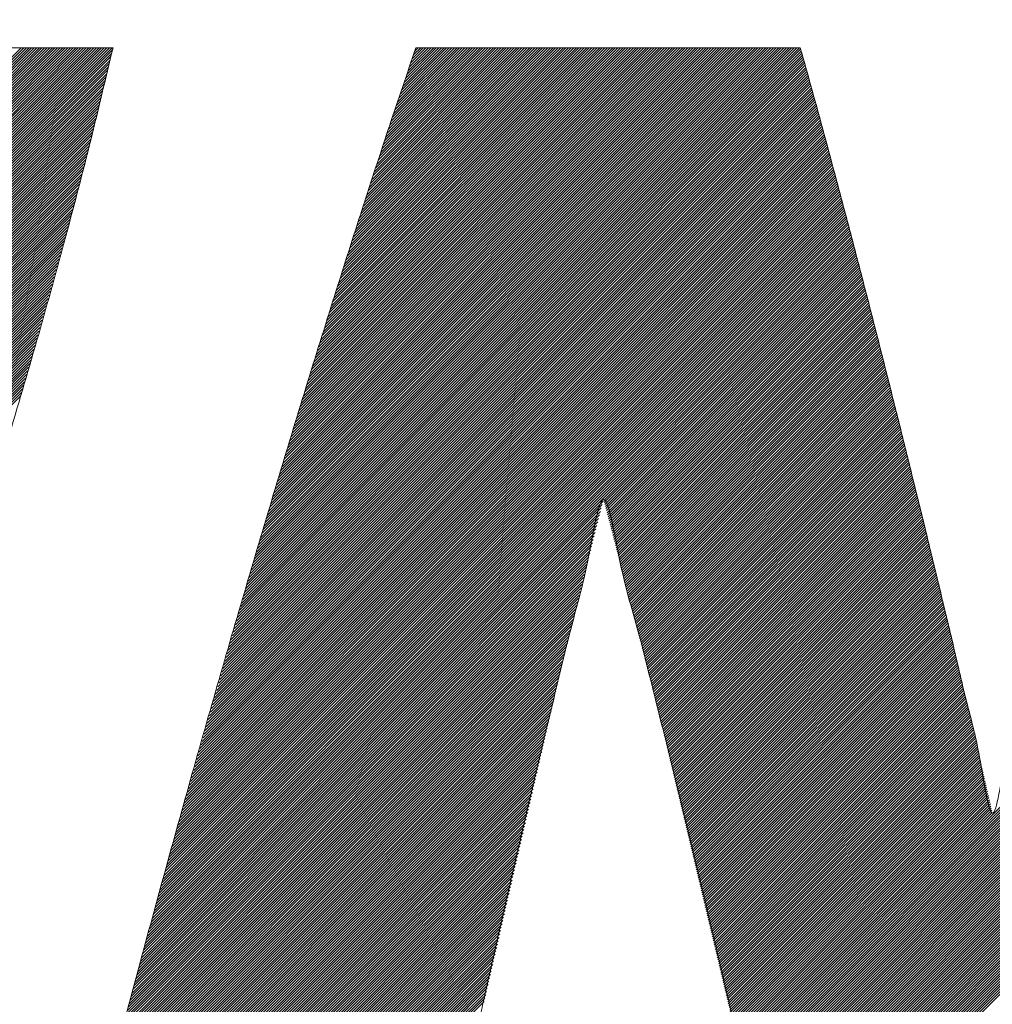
# Model space of a CAD drawing. Header units: millimetres. Extents: x 0 to 1071, y 0 to 742.
# Tile 42 of 130: x 138.32 to 141.66, y 486.62 to 490. Entities that reach past the tile are written whole.
import ezdxf

# ---------------------------------------------------------------- set-up
doc = ezdxf.new("R2010")
doc.units = ezdxf.units.MM
doc.header["$LTSCALE"] = 0.454724
doc.layers.add('NoLayerName_001', color=7, linetype='Continuous')
doc.layers.add('NoLayerName_002', color=7, linetype='Continuous')

# ---------------------------------------------------------------- blocks, each defined once
blk = doc.blocks.new('JZB_0010')
at = {"layer": 'NoLayerName_002', "color": 7, "linetype": 'Continuous', "lineweight": 25}
for p, q in [((4.3245, 4.8402), (2.5644, 3.0801)), ((4.3335, 4.8402), (2.5733, 3.0801)), ((4.3424, 4.8402), (2.5822, 3.0801)), ((4.3513, 4.8402), (2.5911, 3.0801)), ((4.3602, 4.8402), (2.6, 3.0801)), ((4.3691, 4.8402), (2.6089, 3.0801)), ((4.378, 4.8402), (2.6179, 3.0801)), ((4.3869, 4.8402), (2.6268, 3.0801)), ((4.3958, 4.8402), (2.6357, 3.0801)), ((4.4047, 4.8402), (2.6446, 3.0801)), ((4.4136, 4.8402), (2.6535, 3.0801)), ((4.4225, 4.8402), (2.6624, 3.0801)), ((4.4314, 4.8402), (2.6713, 3.0801)), ((4.4404, 4.8402), (2.6802, 3.0801)), ((4.4493, 4.8402), (2.6891, 3.0801)), ((4.4582, 4.8402), (2.698, 3.0801)), ((4.4671, 4.8402), (2.7069, 3.0801)), ((4.476, 4.8402), (2.7158, 3.0801)), ((4.4849, 4.8402), (2.7248, 3.0801)), ((4.4938, 4.8402), (2.7337, 3.0801)), ((4.5027, 4.8402), (2.7426, 3.0801)), ((4.5116, 4.8402), (2.7515, 3.0801)), ((4.5205, 4.8402), (2.7604, 3.0801)), ((4.5294, 4.8402), (2.7693, 3.0801)), ((4.5383, 4.8402), (2.7782, 3.0801)), ((4.5473, 4.8402), (2.7871, 3.0801)), ((4.5562, 4.8402), (2.796, 3.0801)), ((4.5651, 4.8402), (2.8049, 3.0801)), ((4.574, 4.8402), (2.8138, 3.0801)), ((4.5829, 4.8402), (2.8227, 3.0801)), ((4.5918, 4.8402), (2.8317, 3.0801)), ((4.6007, 4.8402), (2.8406, 3.0801)), ((4.6096, 4.8402), (2.8495, 3.0801)), ((4.6185, 4.8402), (2.8584, 3.0801)), ((4.6274, 4.8402), (2.8673, 3.0801)), ((4.6363, 4.8402), (2.8762, 3.0801)), ((7.0012, 4.8354), (5.0747, 2.9089)), ((6.9971, 4.8402), (5.0783, 2.9214)), ((6.9882, 4.8402), (5.0819, 2.9339)), ((6.9793, 4.8402), (5.0855, 2.9464)), ((6.9703, 4.8402), (5.0891, 2.9589)), ((6.9614, 4.8402), (5.0926, 2.9714)), ((6.9525, 4.8402), (5.0962, 2.9839)), ((6.9436, 4.8402), (5.0998, 2.9964)), ((6.9347, 4.8402), (5.1034, 3.0089)), ((6.9258, 4.8402), (5.107, 3.0214)), ((6.9169, 4.8402), (5.1106, 3.0339)), ((6.908, 4.8402), (5.1142, 3.0464)), ((6.8991, 4.8402), (5.1178, 3.0589)), ((6.8902, 4.8402), (5.1213, 3.0714)), ((6.8813, 4.8402), (5.1249, 3.0839)), ((6.8724, 4.8402), (5.1285, 3.0964)), ((6.8634, 4.8402), (5.1321, 3.1089)), ((6.8545, 4.8402), (5.1357, 3.1214)), ((6.8456, 4.8402), (5.1393, 3.1339)), ((6.8367, 4.8402), (5.143, 3.1465)), ((6.8278, 4.8402), (5.1469, 3.1593)), ((6.8189, 4.8402), (5.1507, 3.1721)), ((6.81, 4.8402), (5.1546, 3.1848)), ((6.8011, 4.8402), (5.1585, 3.1976)), ((6.7922, 4.8402), (5.1623, 3.2103)), ((6.7833, 4.8402), (5.1662, 3.2231)), ((6.7744, 4.8402), (5.17, 3.2359)), ((6.7655, 4.8402), (5.1739, 3.2486)), ((6.7565, 4.8402), (5.1777, 3.2614)), ((6.7476, 4.8402), (5.1816, 3.2742)), ((6.7387, 4.8402), (5.1854, 3.2869)), ((6.7298, 4.8402), (5.1893, 3.2997)), ((6.7209, 4.8402), (5.1931, 3.3124)), ((6.712, 4.8402), (5.197, 3.3252)), ((6.7031, 4.8402), (5.2009, 3.338)), ((6.6942, 4.8402), (5.2047, 3.3507)), ((6.6853, 4.8402), (5.2086, 3.3635)), ((6.6764, 4.8402), (5.2124, 3.3763)), ((6.6675, 4.8402), (5.2163, 3.389)), ((6.6586, 4.8402), (5.2201, 3.4018)), ((6.6496, 4.8402), (5.224, 3.4145)), ((6.6407, 4.8402), (5.2278, 3.4273)), ((6.6318, 4.8402), (5.2317, 3.4401)), ((6.6229, 4.8402), (5.2355, 3.4528)), ((6.614, 4.8402), (5.2394, 3.4656)), ((6.6051, 4.8402), (5.2432, 3.4784)), ((6.5962, 4.8402), (5.2471, 3.4911)), ((6.5873, 4.8402), (5.251, 3.5039)), ((6.5784, 4.8402), (5.2548, 3.5166)), ((6.5695, 4.8402), (5.2587, 3.5294)), ((6.5606, 4.8402), (5.2625, 3.5422)), ((6.5517, 4.8402), (5.2664, 3.5549)), ((6.5427, 4.8402), (5.2702, 3.5677)), ((6.5338, 4.8402), (5.2741, 3.5805)), ((6.5249, 4.8402), (5.2779, 3.5932)), ((6.516, 4.8402), (5.2818, 3.606)), ((6.5071, 4.8402), (5.2856, 3.6187)), ((6.4982, 4.8402), (5.2895, 3.6315)), ((6.4893, 4.8402), (5.2934, 3.6443)), ((6.4804, 4.8402), (5.2975, 3.6573)), ((6.4715, 4.8402), (5.3015, 3.6703)), ((6.4626, 4.8402), (5.3056, 3.6832)), ((6.4537, 4.8402), (5.3096, 3.6962)), ((6.4448, 4.8402), (5.3137, 3.7092)), ((6.4358, 4.8402), (5.3177, 3.7221)), ((6.4269, 4.8402), (5.3218, 3.7351)), ((6.418, 4.8402), (5.3259, 3.748)), ((6.4091, 4.8402), (5.3299, 3.761)), ((6.4002, 4.8402), (5.334, 3.774)), ((6.3913, 4.8402), (5.338, 3.7869)), ((6.3824, 4.8402), (5.3421, 3.7999)), ((6.3735, 4.8402), (5.3461, 3.8129)), ((6.3646, 4.8402), (5.3502, 3.8258)), ((6.3557, 4.8402), (5.3542, 3.8388)), ((6.3468, 4.8402), (5.3583, 3.8517)), ((6.3379, 4.8402), (5.3623, 3.8647)), ((6.3289, 4.8402), (5.3664, 3.8777)), ((6.32, 4.8402), (5.3705, 3.8906)), ((6.3111, 4.8402), (5.3745, 3.9036)), ((6.3022, 4.8402), (5.3786, 3.9166)), ((6.2933, 4.8402), (5.3826, 3.9295)), ((6.2844, 4.8402), (5.3867, 3.9425)), ((6.2755, 4.8402), (5.3907, 3.9554)), ((6.2666, 4.8402), (5.3948, 3.9684)), ((6.2577, 4.8402), (5.3988, 3.9814)), ((6.2488, 4.8402), (5.4029, 3.9943)), ((6.2399, 4.8402), (5.4069, 4.0073)), ((6.2309, 4.8402), (5.411, 4.0203)), ((6.222, 4.8402), (5.415, 4.0332)), ((6.2131, 4.8402), (5.4191, 4.0462)), ((6.2042, 4.8402), (5.4232, 4.0591)), ((6.1953, 4.8402), (5.4272, 4.0721)), ((6.1864, 4.8402), (5.4313, 4.0851)), ((6.1775, 4.8402), (5.4353, 4.098)), ((6.1686, 4.8402), (5.4394, 4.111)), ((6.1597, 4.8402), (5.4436, 4.1241)), ((6.1508, 4.8402), (5.4479, 4.1373)), ((6.1419, 4.8402), (5.4521, 4.1505)), ((6.133, 4.8402), (5.4564, 4.1637)), ((6.124, 4.8402), (5.4607, 4.1769)), ((6.1151, 4.8402), (5.465, 4.1901)), ((6.1062, 4.8402), (5.4693, 4.2033)), ((6.0973, 4.8402), (5.4736, 4.2165)), ((6.0884, 4.8402), (5.4779, 4.2297)), ((6.0795, 4.8402), (5.4822, 4.2429)), ((6.0706, 4.8402), (5.4865, 4.2561)), ((6.0617, 4.8402), (5.4908, 4.2693)), ((6.0528, 4.8402), (5.4951, 4.2825)), ((6.0439, 4.8402), (5.4994, 4.2957)), ((6.035, 4.8402), (5.5036, 4.3089)), ((6.0261, 4.8402), (5.5079, 4.3221)), ((6.0171, 4.8402), (5.5122, 4.3353)), ((6.0082, 4.8402), (5.5165, 4.3485)), ((5.9993, 4.8402), (5.5208, 4.3617)), ((5.9904, 4.8402), (5.5251, 4.3749)), ((5.9815, 4.8402), (5.5294, 4.3881)), ((5.9726, 4.8402), (5.5337, 4.4013)), ((5.9637, 4.8402), (5.538, 4.4145)), ((5.9548, 4.8402), (5.5423, 4.4277)), ((5.9459, 4.8402), (5.5466, 4.4409)), ((5.937, 4.8402), (5.5509, 4.4541)), ((5.9281, 4.8402), (5.5552, 4.4673)), ((5.9192, 4.8402), (5.5594, 4.4805)), ((5.9102, 4.8402), (5.5637, 4.4937)), ((5.9013, 4.8402), (5.568, 4.5069)), ((5.8924, 4.8402), (5.5723, 4.5201)), ((5.8835, 4.8402), (5.5766, 4.5333)), ((5.8746, 4.8402), (5.5809, 4.5465)), ((5.8657, 4.8402), (5.5852, 4.5597)), ((5.8568, 4.8402), (5.5897, 4.5731)), ((5.8479, 4.8402), (5.5942, 4.5866)), ((5.839, 4.8402), (5.5987, 4.6)), ((5.8301, 4.8402), (5.6033, 4.6134)), ((5.8212, 4.8402), (5.6078, 4.6268)), ((5.8123, 4.8402), (5.6123, 4.6402)), ((5.8033, 4.8402), (5.6168, 4.6537)), ((5.7944, 4.8402), (5.6213, 4.6671)), ((5.7855, 4.8402), (5.6258, 4.6805)), ((5.7766, 4.8402), (5.6303, 4.6939)), ((5.7677, 4.8402), (5.6348, 4.7073)), ((5.7588, 4.8402), (5.6393, 4.7207)), ((5.7499, 4.8402), (5.6438, 4.7342)), ((5.741, 4.8402), (5.6484, 4.7476)), ((5.7321, 4.8402), (5.6529, 4.761)), ((5.7232, 4.8402), (5.6575, 4.7745)), ((5.7143, 4.8402), (5.6621, 4.788)), ((5.7054, 4.8402), (5.6667, 4.8016)), ((5.6964, 4.8402), (5.6713, 4.8151)), ((5.6875, 4.8402), (5.676, 4.8286)), ((4.6381, 4.833), (2.8851, 3.0801)), ((4.6352, 4.8213), (2.894, 3.0801)), ((4.6324, 4.8096), (2.9029, 3.0801)), ((7.0109, 4.8006), (5.0568, 2.8465)), ((7.009, 4.8076), (5.0604, 2.859)), ((7.007, 4.8145), (5.0639, 2.8714)), ((7.0051, 4.8215), (5.0675, 2.8839)), ((7.0031, 4.8284), (5.0711, 2.8964)), ((4.624, 4.7744), (2.8946, 3.045)), ((4.6268, 4.7861), (2.8983, 3.0576)), ((4.6296, 4.7979), (2.902, 3.0702)), ((7.0206, 4.7658), (5.0388, 2.784)), ((7.0187, 4.7727), (5.0424, 2.7965)), ((7.0167, 4.7797), (5.046, 2.809)), ((7.0148, 4.7867), (5.0496, 2.8215)), ((7.0129, 4.7936), (5.0532, 2.834)), ((4.6155, 4.7392), (2.8834, 3.0071)), ((4.6183, 4.7509), (2.8871, 3.0197)), ((4.6212, 4.7627), (2.8908, 3.0323)), ((7.0284, 4.7379), (5.0245, 2.734)), ((7.0265, 4.7449), (5.0281, 2.7465)), ((7.0245, 4.7519), (5.0317, 2.759)), ((7.0226, 4.7588), (5.0352, 2.7715)), ((4.6071, 4.704), (2.8722, 2.9692)), ((4.6099, 4.7158), (2.8759, 2.9818)), ((4.6127, 4.7275), (2.8797, 2.9945)), ((7.0379, 4.7029), (5.0065, 2.6715)), ((7.036, 4.7099), (5.0101, 2.684)), ((7.0341, 4.7169), (5.0137, 2.6965)), ((7.0322, 4.7239), (5.0173, 2.709)), ((7.0303, 4.7309), (5.0209, 2.7215)), ((4.5986, 4.6689), (2.8611, 2.9313)), ((4.6014, 4.6806), (2.8648, 2.9439)), ((4.6042, 4.6923), (2.8685, 2.9566)), ((7.0474, 4.6678), (4.9886, 2.609)), ((7.0455, 4.6748), (4.9922, 2.6215)), ((7.0436, 4.6818), (4.9958, 2.634)), ((7.0417, 4.6889), (4.9994, 2.6465)), ((7.0398, 4.6959), (5.003, 2.659)), ((4.5902, 4.6337), (2.8499, 2.8934)), ((4.593, 4.6454), (2.8536, 2.906)), ((4.5958, 4.6571), (2.8573, 2.9187)), ((7.0569, 4.6327), (4.9707, 2.5466)), ((7.055, 4.6398), (4.9743, 2.5591)), ((7.0531, 4.6468), (4.9778, 2.5715)), ((7.0512, 4.6538), (4.9814, 2.584)), ((7.0493, 4.6608), (4.985, 2.5965)), ((4.5817, 4.5985), (2.8387, 2.8555)), ((4.5845, 4.6102), (2.8424, 2.8681)), ((4.5873, 4.6219), (2.8462, 2.8808)), ((7.0663, 4.5977), (4.9527, 2.4841)), ((7.0644, 4.6047), (4.9563, 2.4966)), ((7.0626, 4.6117), (4.9599, 2.5091)), ((7.0607, 4.6187), (4.9635, 2.5216)), ((7.0588, 4.6257), (4.9671, 2.5341)), ((4.5732, 4.5633), (2.8275, 2.8176)), ((4.5761, 4.575), (2.8313, 2.8302)), ((4.5789, 4.5868), (2.835, 2.8429)), ((7.0739, 4.5696), (4.9384, 2.4341)), ((7.072, 4.5766), (4.942, 2.4466)), ((7.0701, 4.5837), (4.9456, 2.4591)), ((7.0682, 4.5907), (4.9491, 2.4716)), ((4.5675, 4.5398), (2.8201, 2.7924)), ((4.5704, 4.5516), (2.8238, 2.805)), ((7.0834, 4.5346), (4.9204, 2.3716)), ((7.0815, 4.5416), (4.924, 2.3841)), ((7.0796, 4.5486), (4.9276, 2.3966)), ((7.0777, 4.5556), (4.9312, 2.4091)), ((7.0758, 4.5626), (4.9348, 2.4216)), ((4.5582, 4.5038), (2.8089, 2.7545)), ((4.5613, 4.5158), (2.8127, 2.7671)), ((4.5644, 4.5278), (2.8164, 2.7797)), ((7.0929, 4.4995), (4.9025, 2.3091)), ((7.091, 4.5065), (4.9061, 2.3216)), ((7.0891, 4.5135), (4.9097, 2.3341)), ((7.0872, 4.5205), (4.9133, 2.3466)), ((7.0853, 4.5276), (4.9169, 2.3591)), ((4.5489, 4.4677), (2.7975, 2.7163)), ((4.552, 4.4797), (2.8015, 2.7292)), ((4.5551, 4.4918), (2.8052, 2.7418)), ((7.1024, 4.4644), (4.8846, 2.2467)), ((7.1005, 4.4715), (4.8882, 2.2592)), ((7.0986, 4.4785), (4.8917, 2.2716)), ((7.0967, 4.4855), (4.8953, 2.2841)), ((7.0948, 4.4925), (4.8989, 2.2966)), ((4.5396, 4.4317), (2.7858, 2.6778)), ((4.5427, 4.4437), (2.7897, 2.6907)), ((4.5458, 4.4557), (2.7936, 2.7035)), ((7.1118, 4.4294), (4.8666, 2.1842)), ((7.1099, 4.4364), (4.8702, 2.1967)), ((7.108, 4.4434), (4.8738, 2.2092)), ((7.1061, 4.4504), (4.8774, 2.2217)), ((7.1043, 4.4574), (4.881, 2.2342)), ((4.5303, 4.3957), (2.774, 2.6393)), ((4.5334, 4.4077), (2.7779, 2.6522)), ((4.5365, 4.4197), (2.7818, 2.665)), ((7.1213, 4.3943), (4.8487, 2.1217)), ((7.1194, 4.4013), (4.8523, 2.1342)), ((7.1175, 4.4083), (4.8559, 2.1467)), ((7.1156, 4.4153), (4.8595, 2.1592)), ((7.1137, 4.4224), (4.863, 2.1717)), ((4.5241, 4.3717), (2.7661, 2.6137)), ((4.5272, 4.3837), (2.77, 2.6265)), ((7.1289, 4.3663), (4.8349, 2.0722)), ((7.127, 4.3733), (4.8382, 2.0845)), ((7.1251, 4.3803), (4.8415, 2.0967)), ((7.1232, 4.3873), (4.8451, 2.1092)), ((4.5148, 4.3356), (2.7543, 2.5752)), ((4.5179, 4.3476), (2.7583, 2.588)), ((4.521, 4.3596), (2.7622, 2.6008)), ((7.1384, 4.3312), (4.8182, 2.011)), ((7.1365, 4.3382), (4.8215, 2.0233)), ((7.1346, 4.3452), (4.8249, 2.0355)), ((7.1327, 4.3522), (4.8282, 2.0477)), ((7.1308, 4.3592), (4.8315, 2.06)), ((9.8031, 4.3501), (6.8026, 1.3497)), ((9.8052, 4.3433), (6.8044, 1.3425)), ((9.8074, 4.3366), (6.8061, 1.3353)), ((9.8096, 4.3299), (6.8078, 1.3281)), ((4.5055, 4.2996), (2.7426, 2.5367)), ((4.5086, 4.3116), (2.7465, 2.5495)), ((4.5117, 4.3236), (2.7504, 2.5623)), ((7.1478, 4.2961), (4.8015, 1.9498)), ((7.146, 4.3031), (4.8049, 1.9621)), ((7.1441, 4.3102), (4.8082, 1.9743)), ((7.1422, 4.3172), (4.8115, 1.9865)), ((7.1403, 4.3242), (4.8149, 1.9988)), ((9.8117, 4.3231), (6.8095, 1.3209)), ((9.8139, 4.3164), (6.8112, 1.3137)), ((9.8161, 4.3097), (6.813, 1.3065)), ((9.8183, 4.3029), (6.8147, 1.2993)), ((9.8204, 4.2962), (6.8164, 1.2921)), ((4.4962, 4.2636), (2.7308, 2.4981)), ((4.4993, 4.2756), (2.7347, 2.511)), ((4.5024, 4.2876), (2.7386, 2.5238)), ((7.1573, 4.261), (4.7849, 1.8886)), ((7.1554, 4.2681), (4.7882, 1.9009)), ((7.1535, 4.2751), (4.7916, 1.9131)), ((7.1516, 4.2821), (4.7949, 1.9253)), ((7.1497, 4.2891), (4.7982, 1.9376)), ((9.8226, 4.2894), (6.8181, 1.2849)), ((9.8248, 4.2827), (6.8198, 1.2778)), ((9.8269, 4.276), (6.8215, 1.2706)), ((9.8291, 4.2692), (6.8233, 1.2634)), ((9.8313, 4.2625), (6.825, 1.2562)), ((4.4866, 4.2273), (2.719, 2.4596)), ((4.49, 4.2396), (2.7229, 2.4725)), ((4.4931, 4.2516), (2.7269, 2.4853)), ((7.1665, 4.2257), (4.7682, 1.8274)), ((7.1646, 4.2327), (4.7716, 1.8397)), ((7.1628, 4.2398), (4.7749, 1.8519)), ((7.161, 4.2469), (4.7782, 1.8642)), ((7.1591, 4.254), (4.7816, 1.8764)), ((9.8335, 4.2558), (6.8267, 1.249)), ((9.8356, 4.249), (6.8284, 1.2418)), ((9.8378, 4.2423), (6.8301, 1.2346)), ((9.84, 4.2355), (6.8319, 1.2274)), ((9.8421, 4.2288), (6.8336, 1.2202)), ((4.4796, 4.2025), (2.7112, 2.434)), ((4.4831, 4.2149), (2.7151, 2.4468)), ((7.1738, 4.1973), (4.7549, 1.7785)), ((7.1719, 4.2044), (4.7582, 1.7907)), ((7.1701, 4.2115), (4.7616, 1.803)), ((7.1683, 4.2186), (4.7649, 1.8152)), ((9.8443, 4.2221), (6.8353, 1.213)), ((9.8465, 4.2153), (6.8369, 1.2058)), ((9.8486, 4.2086), (6.8385, 1.1985)), ((9.8508, 4.2018), (6.8401, 1.1911)), ((9.853, 4.1951), (6.8417, 1.1838)), ((4.4691, 4.1652), (2.6994, 2.3955)), ((4.4726, 4.1776), (2.7033, 2.4083)), ((4.4761, 4.1901), (2.7072, 2.4211)), ((7.1829, 4.1619), (4.7383, 1.7173)), ((7.1811, 4.169), (4.7416, 1.7295)), ((7.1793, 4.1761), (4.7449, 1.7418)), ((7.1774, 4.1832), (4.7483, 1.754)), ((7.1756, 4.1903), (4.7516, 1.7662)), ((9.8552, 4.1884), (6.8433, 1.1765)), ((9.8573, 4.1816), (6.8449, 1.1692)), ((9.8595, 4.1749), (6.8464, 1.1618)), ((9.8617, 4.1682), (6.848, 1.1545)), ((9.8638, 4.1614), (6.8496, 1.1472)), ((4.4586, 4.128), (2.6872, 2.3565)), ((4.4621, 4.1404), (2.6913, 2.3696)), ((4.4656, 4.1528), (2.6955, 2.3826)), ((7.1847, 4.1549), (4.7349, 1.705)), ((7.1866, 4.1478), (6.3248, 3.286)), ((7.1884, 4.1407), (6.3269, 3.2792)), ((7.1902, 4.1336), (6.3288, 3.2722)), ((7.1921, 4.1265), (6.3306, 3.2651)), ((4.4481, 4.0908), (2.6747, 2.3174)), ((4.4516, 4.1032), (2.6789, 2.3304)), ((4.4551, 4.1156), (2.683, 2.3435)), ((7.1939, 4.1195), (6.3325, 3.2581)), ((7.1957, 4.1124), (6.3344, 3.2511)), ((7.1976, 4.1053), (6.3363, 3.244)), ((7.1994, 4.0982), (6.3381, 3.237)), ((7.2012, 4.0911), (6.34, 3.2299)), ((4.4411, 4.066), (2.6664, 2.2913)), ((4.4446, 4.0784), (2.6706, 2.3043)), ((7.203, 4.0841), (6.3418, 3.2228)), ((7.2049, 4.077), (6.3436, 3.2157)), ((7.2067, 4.0699), (6.3455, 3.2087)), ((7.2085, 4.0628), (6.3473, 3.2016)), ((4.4306, 4.0287), (2.654, 2.2521)), ((4.4341, 4.0411), (2.6582, 2.2652)), ((4.4376, 4.0535), (2.6623, 2.2782)), ((7.2104, 4.0557), (6.3491, 3.1945)), ((7.2122, 4.0487), (6.351, 3.1875)), ((7.214, 4.0416), (6.3528, 3.1804)), ((7.2158, 4.0345), (6.3546, 3.1733)), ((7.2177, 4.0274), (6.3565, 3.1662)), ((4.4201, 3.9915), (2.6416, 2.2129)), ((4.4236, 4.0039), (2.6457, 2.226)), ((4.4271, 4.0163), (2.6499, 2.2391)), ((7.2195, 4.0204), (6.3583, 3.1592)), ((7.2213, 4.0133), (6.3601, 3.1521)), ((7.2232, 4.0062), (6.362, 3.145)), ((7.225, 3.9991), (6.3638, 3.1379)), ((7.2268, 3.992), (6.3656, 3.1309)), ((4.4131, 3.9667), (2.6333, 2.1868)), ((4.4166, 3.9791), (2.6374, 2.1999)), ((7.2286, 3.985), (6.3675, 3.1238)), ((7.2305, 3.9779), (6.3693, 3.1167)), ((7.2323, 3.9708), (6.3711, 3.1096)), ((7.2341, 3.9637), (6.373, 3.1026)), ((7.236, 3.9566), (6.3748, 3.0955)), ((4.4026, 3.9294), (2.6208, 2.1477)), ((4.4061, 3.9419), (2.625, 2.1607)), ((4.4096, 3.9543), (2.6291, 2.1738)), ((7.2378, 3.9496), (6.3766, 3.0884)), ((7.2396, 3.9425), (6.3785, 3.0813)), ((7.2415, 3.9354), (6.3803, 3.0743)), ((7.2433, 3.9283), (6.3821, 3.0672)), ((7.2451, 3.9212), (6.384, 3.0601)), ((4.3921, 3.8922), (2.6084, 2.1085)), ((4.3956, 3.9046), (2.6126, 2.1216)), ((4.3991, 3.917), (2.6167, 2.1346)), ((7.2469, 3.9142), (6.3858, 3.053)), ((7.2488, 3.9071), (6.3876, 3.046)), ((7.2506, 3.9), (6.3895, 3.0389)), ((7.2524, 3.8929), (6.3913, 3.0318)), ((4.3816, 3.855), (2.596, 2.0694)), ((4.3851, 3.8674), (2.6001, 2.0824)), ((4.3886, 3.8798), (2.6043, 2.0955)), ((7.2543, 3.8858), (6.3931, 3.0247)), ((7.2561, 3.8788), (6.395, 3.0177)), ((7.2579, 3.8717), (6.3968, 3.0106)), ((7.2597, 3.8646), (6.3986, 3.0035)), ((7.2616, 3.8575), (6.4005, 2.9964)), ((4.3746, 3.8302), (2.5877, 2.0432)), ((4.3781, 3.8426), (2.5918, 2.0563)), ((7.2634, 3.8505), (6.4023, 2.9894)), ((7.2652, 3.8434), (6.4041, 2.9823)), ((7.2671, 3.8363), (6.406, 2.9752)), ((7.2689, 3.8292), (6.4078, 2.9681)), ((7.2707, 3.8221), (6.4096, 2.9611)), ((4.3641, 3.7929), (2.5747, 2.0035)), ((4.3676, 3.8053), (2.579, 2.0168)), ((4.3711, 3.8178), (2.5834, 2.0301)), ((7.2725, 3.8151), (6.4115, 2.954)), ((7.2744, 3.808), (6.4133, 2.9469)), ((7.2762, 3.8009), (6.4151, 2.9398)), ((7.278, 3.7938), (6.417, 2.9328)), ((7.2799, 3.7867), (6.4188, 2.9257)), ((4.3536, 3.7557), (2.5615, 1.9636)), ((4.3571, 3.7681), (2.5659, 1.9769)), ((4.3606, 3.7805), (2.5703, 1.9902)), ((7.2817, 3.7797), (6.4206, 2.9186)), ((7.2835, 3.7726), (6.4225, 2.9115)), ((7.2854, 3.7655), (6.4243, 2.9045)), ((7.2872, 3.7584), (6.4261, 2.8974)), ((4.3431, 3.7185), (2.5483, 1.9237)), ((4.3466, 3.7309), (2.5527, 1.937)), ((4.3501, 3.7433), (2.5571, 1.9503)), ((7.289, 3.7513), (6.428, 2.8903)), ((7.2908, 3.7443), (6.4298, 2.8832)), ((7.2926, 3.7371), (6.4316, 2.8762)), ((7.2944, 3.73), (6.4335, 2.8691)), ((7.2962, 3.7229), (6.4353, 2.862)), ((4.3361, 3.6936), (2.5396, 1.8971)), ((4.3396, 3.7061), (2.5439, 1.9104)), ((7.2979, 3.7157), (6.4371, 2.8549)), ((7.2997, 3.7086), (6.439, 2.8479)), ((7.3015, 3.7015), (6.4408, 2.8408)), ((7.3033, 3.6943), (6.4426, 2.8337)), ((7.305, 3.6872), (6.4445, 2.8266)), ((4.3256, 3.6564), (2.5264, 1.8572)), ((4.3291, 3.6688), (2.5308, 1.8705)), ((4.3326, 3.6812), (2.5352, 1.8838)), ((7.3068, 3.6801), (6.4463, 2.8196)), ((7.3086, 3.6729), (6.4481, 2.8125)), ((7.3104, 3.6658), (6.45, 2.8054)), ((7.3121, 3.6586), (6.4518, 2.7983)), ((7.3139, 3.6515), (6.4536, 2.7913)), ((4.3221, 3.644), (2.522, 1.8439)), ((7.3157, 3.6444), (6.4555, 2.7842)), ((7.3174, 3.6372), (6.4573, 2.7771)), ((7.3192, 3.6301), (6.4591, 2.77)), ((7.321, 3.623), (6.461, 2.763)), ((7.3228, 3.6158), (6.4628, 2.7559)), ((7.3245, 3.6087), (6.4646, 2.7488)), ((7.3263, 3.6016), (6.4665, 2.7417)), ((7.3281, 3.5944), (6.4683, 2.7347)), ((7.3299, 3.5873), (6.4701, 2.7276)), ((7.3316, 3.5802), (6.472, 2.7205)), ((7.3334, 3.573), (6.4738, 2.7134)), ((7.3352, 3.5659), (6.4757, 2.7064)), ((7.337, 3.5588), (6.4775, 2.6993)), ((7.3387, 3.5516), (6.4793, 2.6922)), ((7.3405, 3.5445), (6.4812, 2.6851)), ((7.3423, 3.5373), (6.483, 2.6781)), ((7.344, 3.5302), (6.4848, 2.671)), ((7.3458, 3.5231), (6.4867, 2.6639)), ((7.3476, 3.5159), (6.4885, 2.6568)), ((7.3494, 3.5088), (6.4903, 2.6498)), ((7.3511, 3.5017), (6.4922, 2.6427)), ((7.3529, 3.4945), (6.494, 2.6356)), ((7.3547, 3.4874), (6.4958, 2.6285)), ((7.3565, 3.4803), (6.4977, 2.6215)), ((7.3582, 3.4731), (6.4995, 2.6144)), ((7.36, 3.466), (6.5013, 2.6073)), ((7.3618, 3.4589), (6.5032, 2.6002)), ((7.3635, 3.4517), (6.505, 2.5932)), ((7.3653, 3.4446), (6.5068, 2.5861)), ((7.3671, 3.4375), (6.5087, 2.579)), ((7.3689, 3.4303), (6.5105, 2.5719)), ((7.3706, 3.4232), (6.5123, 2.5648)), ((7.3724, 3.416), (6.514, 2.5576)), ((7.3742, 3.4089), (6.5157, 2.5504)), ((7.376, 3.4018), (6.5174, 2.5432)), ((7.3777, 3.3946), (6.5191, 2.5361)), ((7.3795, 3.3875), (6.5209, 2.5289)), ((7.3813, 3.3804), (6.5226, 2.5217)), ((7.3831, 3.3732), (6.5243, 2.5145)), ((7.3848, 3.3661), (6.526, 2.5073)), ((7.3866, 3.359), (6.5277, 2.5001)), ((7.3884, 3.3518), (6.5295, 2.4929)), ((7.3901, 3.3447), (6.5312, 2.4857)), ((7.3919, 3.3376), (6.5329, 2.4785)), ((7.3937, 3.3304), (6.5346, 2.4713)), ((7.3955, 3.3233), (6.5363, 2.4642)), ((7.3972, 3.3162), (6.538, 2.457)), ((6.3228, 3.284), (4.7316, 1.6928)), ((7.399, 3.309), (6.5398, 2.4498)), ((7.4008, 3.3019), (6.5415, 2.4426)), ((7.4026, 3.2947), (6.5432, 2.4354)), ((7.4043, 3.2876), (6.5449, 2.4282)), ((7.4061, 3.2805), (6.5466, 2.421)), ((8.9936, 3.2823), (6.8512, 1.1399)), ((6.3136, 3.2481), (4.7216, 1.6561)), ((6.3167, 3.2601), (4.7249, 1.6683)), ((6.3198, 3.272), (4.7283, 1.6806)), ((7.4079, 3.2733), (6.5484, 2.4138)), ((7.4096, 3.2662), (6.5501, 2.4066)), ((7.4114, 3.2591), (6.5518, 2.3994)), ((7.4132, 3.2519), (6.5535, 2.3922)), ((7.415, 3.2448), (6.5552, 2.3851)), ((8.9904, 3.2702), (6.8528, 1.1325)), ((8.9872, 3.258), (6.8544, 1.1252)), ((8.9839, 3.2459), (6.856, 1.1179)), ((6.3044, 3.2122), (4.7116, 1.6194)), ((6.3075, 3.2241), (4.7149, 1.6316)), ((6.3105, 3.2361), (4.7183, 1.6438)), ((7.4167, 3.2377), (6.5569, 2.3779)), ((7.4185, 3.2305), (6.5587, 2.3707)), ((7.4203, 3.2234), (6.5604, 2.3635)), ((7.4221, 3.2163), (6.5621, 2.3563)), ((8.9807, 3.2338), (6.8575, 1.1106)), ((8.9775, 3.2216), (6.8591, 1.1033)), ((6.2983, 3.1882), (4.705, 1.5949)), ((6.3013, 3.2002), (4.7083, 1.6071)), ((7.4238, 3.2091), (6.5638, 2.3491)), ((7.4256, 3.202), (6.5655, 2.3419)), ((7.4274, 3.1949), (6.5673, 2.3347)), ((7.4291, 3.1877), (6.569, 2.3275)), ((7.4309, 3.1805), (6.5707, 2.3203)), ((8.9743, 3.2095), (6.8607, 1.0959)), ((8.9711, 3.1974), (6.8623, 1.0886)), ((8.9679, 3.1853), (6.8639, 1.0813)), ((6.2892, 3.1524), (4.6952, 1.5584)), ((6.2922, 3.1643), (4.6983, 1.5705)), ((6.2952, 3.1762), (4.7016, 1.5827)), ((7.4326, 3.1733), (6.5724, 2.3132)), ((7.4343, 3.1661), (6.5741, 2.306)), ((7.436, 3.159), (6.5758, 2.2988)), ((7.4377, 3.1518), (6.5776, 2.2916)), ((7.4395, 3.1446), (6.5793, 2.2844)), ((8.9647, 3.1731), (6.8655, 1.074)), ((8.9614, 3.161), (6.867, 1.0666)), ((8.9583, 3.149), (6.8686, 1.0593)), ((6.2801, 3.1166), (4.6857, 1.5222)), ((6.2831, 3.1285), (4.6889, 1.5343)), ((6.2861, 3.1404), (4.692, 1.5463)), ((7.4412, 3.1374), (6.581, 2.2772)), ((7.4429, 3.1302), (6.5827, 2.27)), ((7.4446, 3.123), (6.5844, 2.2628)), ((7.4464, 3.1158), (6.5862, 2.2556)), ((8.9552, 3.1369), (6.8702, 1.052)), ((8.952, 3.1249), (6.8718, 1.0447)), ((8.9489, 3.1128), (6.8734, 1.0373)), ((6.271, 3.0808), (4.6763, 1.4861)), ((6.2741, 3.0927), (4.6794, 1.4981)), ((6.2771, 3.1047), (4.6826, 1.5102)), ((7.4481, 3.1087), (6.5879, 2.2484)), ((7.4498, 3.1015), (6.5896, 2.2413)), ((7.4515, 3.0943), (6.5913, 2.2341)), ((7.4532, 3.0871), (6.593, 2.2269)), ((7.455, 3.0799), (6.5947, 2.2197)), ((8.9457, 3.1008), (6.875, 1.03)), ((8.9426, 3.0887), (6.8765, 1.0227)), ((8.9394, 3.0767), (6.8781, 1.0154)), ((6.262, 3.045), (4.6668, 1.4499)), ((6.265, 3.0569), (4.67, 1.4619)), ((6.268, 3.0689), (4.6731, 1.474)), ((7.4567, 3.0727), (6.5965, 2.2125)), ((7.4584, 3.0655), (6.5982, 2.2053)), ((7.4601, 3.0583), (6.5999, 2.1981)), ((7.4619, 3.0512), (6.6016, 2.1909)), ((7.4636, 3.044), (6.6033, 2.1837)), ((8.9363, 3.0646), (6.8797, 1.008)), ((8.9332, 3.0526), (6.8813, 1.0007)), ((6.2529, 3.0092), (4.6574, 1.4137)), ((6.2559, 3.0212), (4.6605, 1.4258)), ((6.259, 3.0331), (4.6637, 1.4378)), ((7.4653, 3.0368), (6.6051, 2.1765)), ((7.467, 3.0296), (6.6068, 2.1694)), ((7.4687, 3.0224), (6.6085, 2.1622)), ((7.4705, 3.0152), (6.6102, 2.155)), ((8.93, 3.0405), (6.8829, 0.9934)), ((8.9269, 3.0285), (6.8845, 0.9861)), ((8.9237, 3.0164), (6.886, 0.9787)), ((6.2471, 2.9856), (4.6511, 1.3896)), ((6.25, 2.9974), (4.6542, 1.4016)), ((7.4722, 3.008), (6.6119, 2.1478)), ((7.4739, 3.0009), (6.6136, 2.1406)), ((7.4756, 2.9937), (6.6154, 2.1334)), ((7.4774, 2.9865), (6.6171, 2.1262)), ((7.4791, 2.9793), (6.6188, 2.119)), ((8.9206, 3.0044), (6.8876, 0.9714)), ((8.9174, 2.9923), (6.8892, 0.9641)), ((8.9143, 2.9803), (6.8908, 0.9568)), ((6.2383, 2.95), (4.6416, 1.3534)), ((6.2412, 2.9619), (4.6448, 1.3655)), ((6.2441, 2.9737), (4.6479, 1.3775)), ((7.4808, 2.9721), (6.6205, 2.1118)), ((7.4825, 2.9649), (6.6222, 2.1046)), ((7.4842, 2.9577), (6.624, 2.0974)), ((7.486, 2.9506), (6.6257, 2.0903)), ((7.4877, 2.9434), (6.6274, 2.0831)), ((8.9111, 2.9682), (6.8924, 0.9494)), ((8.908, 2.9561), (6.894, 0.9421)), ((8.9049, 2.9441), (6.8955, 0.9348)), ((6.2295, 2.9145), (4.6322, 1.3172)), ((6.2324, 2.9263), (4.6354, 1.3293)), ((6.2353, 2.9382), (4.6385, 1.3414)), ((7.4894, 2.9362), (6.6291, 2.0759)), ((7.4911, 2.929), (6.6308, 2.0687)), ((7.4929, 2.9218), (6.6325, 2.0615)), ((7.4946, 2.9146), (6.6343, 2.0543)), ((7.4963, 2.9074), (6.636, 2.0471)), ((8.9017, 2.932), (6.8971, 0.9275)), ((8.8986, 2.92), (6.8987, 0.9201)), ((8.8954, 2.9079), (6.9003, 0.9128)), ((6.2207, 2.879), (4.6228, 1.2811)), ((6.2236, 2.8908), (4.6259, 1.2931)), ((6.2265, 2.9027), (4.6291, 1.3052)), ((7.498, 2.9003), (6.6377, 2.0399)), ((7.4997, 2.8931), (6.6394, 2.0327)), ((7.5015, 2.8859), (6.6411, 2.0255)), ((7.5032, 2.8787), (6.6429, 2.0184)), ((8.8923, 2.8959), (6.9019, 0.9055)), ((8.8891, 2.8838), (6.9035, 0.8982)), ((6.2119, 2.8434), (4.6133, 1.2449)), ((6.2148, 2.8553), (4.6165, 1.257)), ((6.2177, 2.8671), (4.6196, 1.269)), ((7.5049, 2.8715), (6.6446, 2.0112)), ((7.5066, 2.8643), (6.6463, 2.004)), ((7.5084, 2.8571), (6.648, 1.9968)), ((7.5101, 2.8499), (6.6497, 1.9896)), ((7.5118, 2.8428), (6.6514, 1.9824)), ((8.886, 2.8718), (6.905, 0.8908)), ((8.8829, 2.8597), (6.9066, 0.8835)), ((8.8797, 2.8477), (6.9082, 0.8762)), ((6.203, 2.8079), (4.6039, 1.2087)), ((6.206, 2.8198), (4.607, 1.2208)), ((6.2089, 2.8316), (4.6102, 1.2328)), ((7.5135, 2.8356), (6.6532, 1.9752)), ((7.5152, 2.8284), (6.6549, 1.968)), ((7.517, 2.8212), (6.6566, 1.9608)), ((7.5187, 2.814), (6.6583, 1.9536)), ((7.5204, 2.8068), (6.66, 1.9465)), ((8.8766, 2.8356), (6.9098, 0.8689)), ((8.8735, 2.8236), (6.9114, 0.8615)), ((8.8705, 2.8117), (6.913, 0.8542)), ((6.1942, 2.7724), (4.5944, 1.1726)), ((6.1972, 2.7842), (4.5976, 1.1846)), ((6.2001, 2.7961), (4.6007, 1.1967)), ((7.5221, 2.7996), (6.6618, 1.9393)), ((7.5239, 2.7925), (6.6635, 1.9321)), ((7.5256, 2.7853), (6.6652, 1.9249)), ((7.5273, 2.7781), (6.6669, 1.9177)), ((8.8675, 2.7999), (6.9146, 0.8469)), ((8.8645, 2.788), (6.9161, 0.8396)), ((8.8615, 2.7761), (6.9177, 0.8322)), ((6.1884, 2.7487), (4.5881, 1.1484)), ((6.1913, 2.7605), (4.5913, 1.1605)), ((7.529, 2.7709), (6.6686, 1.9105)), ((7.5307, 2.7637), (6.6703, 1.9033)), ((7.5325, 2.7565), (6.6721, 1.8961)), ((7.5342, 2.7493), (6.6738, 1.8889)), ((7.5359, 2.7422), (6.6755, 1.8817)), ((8.8586, 2.7642), (6.9193, 0.8249)), ((6.1796, 2.7132), (4.5787, 1.1123)), ((6.1825, 2.725), (4.5818, 1.1243)), ((6.1854, 2.7369), (4.585, 1.1364)), ((7.5376, 2.735), (6.6772, 1.8745)), ((7.5394, 2.7278), (6.6789, 1.8674)), ((7.5411, 2.7206), (6.6807, 1.8602)), ((7.5428, 2.7134), (6.6824, 1.853)), ((7.5445, 2.7062), (6.6841, 1.8458)), ((6.1708, 2.6777), (4.5692, 1.0761)), ((6.1737, 2.6895), (4.5724, 1.0881)), ((6.1766, 2.7013), (4.5755, 1.1002)), ((7.5462, 2.699), (6.6858, 1.8386)), ((7.548, 2.6919), (6.6875, 1.8314)), ((7.5497, 2.6847), (6.6892, 1.8242)), ((7.5514, 2.6775), (6.691, 1.817)), ((7.5531, 2.6703), (6.6927, 1.8098)), ((6.1628, 2.6429), (4.5601, 1.0403)), ((6.1654, 2.6545), (4.5631, 1.0521)), ((6.1681, 2.6661), (4.5661, 1.064)), ((7.5549, 2.6631), (6.6944, 1.8026)), ((7.5566, 2.6559), (6.6961, 1.7955)), ((7.5583, 2.6487), (6.6978, 1.7883)), ((7.56, 2.6415), (6.6996, 1.7811)), ((6.1548, 2.6082), (4.5513, 1.0047)), ((6.1574, 2.6198), (4.5542, 1.0166)), ((6.1601, 2.6314), (4.5572, 1.0284)), ((7.5617, 2.6344), (6.7013, 1.7739)), ((7.5635, 2.6272), (6.703, 1.7667)), ((7.5652, 2.62), (6.7047, 1.7595)), ((7.5669, 2.6128), (6.7064, 1.7523)), ((7.5686, 2.6056), (6.7081, 1.7451)), ((6.1468, 2.5735), (4.5424, 0.9691)), ((6.1494, 2.585), (4.5454, 0.981)), ((6.1521, 2.5966), (4.5483, 0.9928)), ((7.5703, 2.5983), (6.7099, 1.7379)), ((7.572, 2.5911), (6.7116, 1.7307)), ((7.5736, 2.5839), (6.7133, 1.7236)), ((7.5753, 2.5767), (6.715, 1.7164)), ((7.577, 2.5694), (6.7167, 1.7092)), ((6.1388, 2.5387), (4.5336, 0.9336)), ((6.1414, 2.5503), (4.5365, 0.9454)), ((6.1441, 2.5619), (4.5395, 0.9573)), ((7.5787, 2.5622), (6.7185, 1.702)), ((7.5804, 2.555), (6.7202, 1.6948)), ((7.5821, 2.5478), (6.7219, 1.6876)), ((7.5838, 2.5406), (6.7236, 1.6804)), ((6.1308, 2.504), (4.5247, 0.898)), ((6.1334, 2.5156), (4.5277, 0.9098)), ((6.1361, 2.5272), (4.5306, 0.9217)), ((7.5854, 2.5333), (6.7253, 1.6732)), ((7.5871, 2.5261), (6.727, 1.666)), ((7.5888, 2.5189), (6.7288, 1.6588)), ((7.5905, 2.5117), (6.7305, 1.6517)), ((7.5922, 2.5044), (6.7322, 1.6445)), ((6.1227, 2.4693), (4.5159, 0.8624)), ((6.1254, 2.4808), (4.5188, 0.8743)), ((6.1281, 2.4924), (4.5218, 0.8861)), ((7.5939, 2.4972), (6.7339, 1.6373)), ((7.5956, 2.49), (6.7356, 1.6301)), ((7.5972, 2.4828), (6.7374, 1.6229)), ((7.5989, 2.4756), (6.7391, 1.6157)), ((7.6006, 2.4683), (6.7408, 1.6085)), ((6.1147, 2.4345), (4.507, 0.8268)), ((6.1174, 2.4461), (4.51, 0.8387)), ((6.1201, 2.4577), (4.5129, 0.8506)), ((7.6023, 2.4611), (6.7425, 1.6013)), ((7.604, 2.4539), (6.7442, 1.5941)), ((7.6057, 2.4467), (6.7459, 1.5869)), ((7.6073, 2.4394), (6.7477, 1.5797)), ((6.1067, 2.3998), (4.4982, 0.7913)), ((6.1094, 2.4114), (4.5011, 0.8031)), ((6.1121, 2.423), (4.5041, 0.815)), ((7.609, 2.4322), (6.7494, 1.5726)), ((7.6107, 2.425), (6.7511, 1.5654)), ((7.6124, 2.4178), (6.7528, 1.5582)), ((7.6141, 2.4105), (6.7545, 1.551)), ((7.6158, 2.4033), (6.7563, 1.5438)), ((6.1014, 2.3766), (4.4923, 0.7676)), ((6.1041, 2.3882), (4.4952, 0.7794)), ((7.6175, 2.3961), (6.758, 1.5366)), ((7.6191, 2.3889), (6.7597, 1.5294)), ((7.6208, 2.3817), (6.7614, 1.5222)), ((7.6225, 2.3744), (6.7631, 1.515)), ((7.6242, 2.3672), (6.7648, 1.5078)), ((6.0934, 2.3419), (4.4835, 0.732)), ((6.0961, 2.3535), (4.4864, 0.7438)), ((6.0987, 2.3651), (4.4894, 0.7557)), ((7.6259, 2.36), (6.7666, 1.5007)), ((7.6276, 2.3528), (6.7683, 1.4935)), ((7.6293, 2.3455), (6.77, 1.4863)), ((7.6309, 2.3383), (6.7717, 1.4791)), ((6.0854, 2.3072), (4.4746, 0.6964)), ((6.088, 2.3188), (4.4776, 0.7083)), ((6.0907, 2.3303), (4.4805, 0.7201)), ((7.6326, 2.3311), (6.7734, 1.4719)), ((7.6343, 2.3239), (6.7752, 1.4647)), ((7.636, 2.3166), (6.7769, 1.4575)), ((7.6377, 2.3094), (6.7786, 1.4503)), ((7.6393, 2.3022), (6.7803, 1.4431)), ((6.0774, 2.2724), (4.4658, 0.6608)), ((6.08, 2.284), (4.4687, 0.6727)), ((6.0827, 2.2956), (4.4717, 0.6846)), ((7.641, 2.2949), (6.782, 1.4359)), ((7.6427, 2.2877), (6.7837, 1.4288)), ((7.6443, 2.2804), (6.7855, 1.4216)), ((7.646, 2.2732), (6.7872, 1.4144)), ((7.6477, 2.266), (6.7889, 1.4072)), ((6.0694, 2.2377), (4.4569, 0.6253)), ((6.072, 2.2493), (4.4599, 0.6371)), ((6.0747, 2.2609), (4.4628, 0.649)), ((7.6493, 2.2587), (6.7906, 1.4)), ((7.651, 2.2515), (6.7923, 1.3928)), ((7.6527, 2.2442), (6.7941, 1.3856)), ((7.6543, 2.237), (6.7958, 1.3784)), ((6.0614, 2.203), (4.4481, 0.5897)), ((6.064, 2.2146), (4.451, 0.6015)), ((6.0667, 2.2261), (4.454, 0.6134)), ((7.656, 2.2298), (6.7975, 1.3712)), ((7.6577, 2.2225), (6.7992, 1.364)), ((7.6593, 2.2153), (6.8009, 1.3569)), ((6.0533, 2.1682), (4.4395, 0.5544)), ((6.056, 2.1798), (4.4422, 0.5661)), ((6.0587, 2.1914), (4.4451, 0.5778)), ((6.0453, 2.1335), (4.4314, 0.5196)), ((6.048, 2.1451), (4.4341, 0.5312)), ((6.0507, 2.1567), (4.4368, 0.5428)), ((6.0373, 2.0988), (4.4232, 0.4847)), ((6.04, 2.1104), (4.4259, 0.4963)), ((6.0427, 2.1219), (4.4287, 0.5079)), ((6.0293, 2.064), (4.4151, 0.4498)), ((6.032, 2.0756), (4.4178, 0.4614)), ((6.0347, 2.0872), (4.4205, 0.473)), ((6.0213, 2.0293), (4.4069, 0.4149)), ((6.024, 2.0409), (4.4096, 0.4265)), ((6.0267, 2.0525), (4.4123, 0.4382)), ((6.0133, 1.9946), (4.3988, 0.38)), ((6.016, 2.0062), (4.4015, 0.3917)), ((6.0186, 2.0177), (4.4042, 0.4033)), ((6.008, 1.9714), (4.3933, 0.3568)), ((6.0106, 1.983), (4.396, 0.3684)), ((6, 1.9367), (4.3852, 0.3219)), ((6.0026, 1.9483), (4.3879, 0.3335)), ((6.0053, 1.9598), (4.3906, 0.3452)), ((5.992, 1.902), (4.377, 0.287)), ((5.9946, 1.9135), (4.3797, 0.2986)), ((5.9973, 1.9251), (4.3824, 0.3103)), ((5.9839, 1.8672), (4.3689, 0.2521)), ((5.9866, 1.8788), (4.3716, 0.2638)), ((5.9893, 1.8904), (4.3743, 0.2754)), ((5.9759, 1.8325), (4.3607, 0.2173)), ((5.9786, 1.8441), (4.3634, 0.2289)), ((5.9813, 1.8556), (4.3661, 0.2405)), ((5.9679, 1.7978), (4.3525, 0.1824)), ((5.9706, 1.8093), (4.3553, 0.194)), ((5.9733, 1.8209), (4.358, 0.2056)), ((5.9599, 1.763), (4.3444, 0.1475)), ((5.9626, 1.7746), (4.3471, 0.1591)), ((5.9653, 1.7862), (4.3498, 0.1708)), ((5.9519, 1.7283), (4.3362, 0.1126)), ((5.9546, 1.7399), (4.339, 0.1242)), ((5.9573, 1.7515), (4.3417, 0.1359)), ((5.9439, 1.6936), (4.3285, 0.0781)), ((5.9466, 1.7051), (4.331, 0.0896)), ((5.9492, 1.7167), (4.3336, 0.1011)), ((5.9359, 1.6588), (4.3208, 0.0437)), ((5.9386, 1.6704), (4.3233, 0.0552)), ((5.9412, 1.682), (4.3259, 0.0666)), ((5.9332, 1.6473), (4.3261, 0.0401)), ((5.9306, 1.6357), (4.335, 0.0401)), ((5.9279, 1.6241), (4.3439, 0.0401)), ((5.9252, 1.6125), (4.3528, 0.0401)), ((5.9226, 1.6009), (4.3617, 0.0401)), ((5.9199, 1.5894), (4.3706, 0.0401)), ((5.9172, 1.5778), (4.3795, 0.0401)), ((5.9145, 1.5662), (4.3885, 0.0401))]:
    blk.add_line(p, q, dxfattribs=at)
at = {"layer": 'NoLayerName_002', "color": 7, "linetype": 'Continuous', "lineweight": 13}
for points, knots in [([(2.9599, 0.0401), (3.0004, 0.1237), (3.0856, 0.296), (3.2082, 0.5666), (3.3332, 0.8544), (3.4587, 1.1577), (3.5841, 1.4739), (3.7084, 1.8008), (3.8308, 2.136), (3.9505, 2.4772), (4.0666, 2.822), (4.1782, 3.168), (4.2845, 3.513), (4.3847, 3.8545), (4.4777, 4.1904), (4.5636, 4.5179), (4.6143, 4.7342), (4.6398, 4.8402)], [0, 0, 0, 0, 0.278658, 0.576469, 0.891067, 1.220061, 1.561039, 1.911576, 2.26924, 2.631593, 2.996195, 3.360609, 3.722399, 4.079135, 4.428395, 4.767771, 5.094874, 5.094874, 5.094874, 5.094874]), ([(5.6799, 4.8402), (5.6499, 4.7515), (5.5873, 4.5682), (5.4945, 4.2838), (5.3985, 3.9834), (5.3007, 3.6694), (5.2017, 3.3442), (5.1024, 3.0105), (5.0035, 2.6709), (4.9057, 2.3278), (4.81, 1.9839), (4.717, 1.6417), (4.6275, 1.3038), (4.5424, 0.9728), (4.4625, 0.6511), (4.3879, 0.3415), (4.3425, 0.1388), (4.32, 0.0401)], [0, 0, 0, 0, 0.281068, 0.58105, 0.897291, 1.227129, 1.567902, 1.916946, 2.271596, 2.629186, 2.987052, 3.34253, 3.692958, 4.035677, 4.368031, 4.68737, 4.991049, 4.991049, 4.991049, 4.991049]), ([(8.3201, 4.8402), (8.3066, 4.7915), (8.2787, 4.6922), (8.2372, 4.5402), (8.1948, 4.3827), (8.1517, 4.2201), (8.1081, 4.0529), (8.0639, 3.8813), (8.0193, 3.7059), (7.9744, 3.527), (7.9293, 3.3451), (7.8841, 3.1607), (7.8389, 2.9731), (7.7938, 2.7872), (7.7488, 2.5871), (7.7042, 2.4336), (7.66, 2.1016), (7.6159, 2.4336), (7.5712, 2.5871), (7.5262, 2.7872), (7.4811, 2.9731), (7.4359, 3.1607), (7.3906, 3.3451), (7.3455, 3.527), (7.3006, 3.7059), (7.2561, 3.8813), (7.2119, 4.0529), (7.1682, 4.2201), (7.1251, 4.3827), (7.0828, 4.5402), (7.0413, 4.6922), (7.0134, 4.7915), (6.9999, 4.8402)], [0, 0, 0, 0, 0.151742, 0.309431, 0.472648, 0.640974, 0.813989, 0.991276, 1.172413, 1.356982, 1.544562, 1.734733, 1.927075, 2.121168, 2.316592, 2.512926, 2.70975, 2.906574, 3.10291, 3.298336, 3.492432, 3.684777, 3.874952, 4.062535, 4.247107, 4.428246, 4.605533, 4.778548, 4.946871, 5.110083, 5.267765, 5.419497, 5.419497, 5.419497, 5.419497]), ([(5.5999, 0.0401), (5.6124, 0.107), (5.6375, 0.2425), (5.6773, 0.4477), (5.719, 0.6573), (5.7625, 0.8704), (5.8077, 1.0867), (5.8545, 1.3054), (5.9028, 1.526), (5.9523, 1.7479), (6.003, 1.9706), (6.0547, 2.1931), (6.1073, 2.4163), (6.1607, 2.6344), (6.2146, 2.8655), (6.2691, 3.0404), (6.3239, 3.4138), (6.3822, 3.0373), (6.4391, 2.8613), (6.4959, 2.6278), (6.552, 2.4079), (6.6074, 2.183), (6.6618, 1.9591), (6.7151, 1.7354), (6.7671, 1.513), (6.8177, 1.2923), (6.8665, 1.074), (6.9136, 0.8589), (6.9586, 0.6475), (7.0014, 0.4405), (7.042, 0.2386), (7.0673, 0.1056), (7.0799, 0.0401)], [0, 0, 0, 0, 0.204121, 0.41339, 0.627209, 0.844979, 1.0661, 1.289972, 1.515997, 1.743572, 1.972098, 2.200973, 2.429597, 2.657369, 2.883688, 3.107953, 3.329565, 3.554019, 3.781102, 4.01014, 4.240459, 4.471387, 4.70225, 4.932374, 5.161088, 5.387718, 5.611592, 5.83204, 6.04839, 6.259974, 6.466123, 6.666169, 6.666169, 6.666169, 6.666169])]:
    blk.add_open_spline(points, degree=3, knots=knots, dxfattribs=at)
for points in [[(4.6398, 4.8402), (4.4265, 4.8402), (3.9999, 4.8402), (3.5734, 4.8402), (3.3601, 4.8402)], [(6.9999, 4.8402), (6.7799, 4.8402), (6.3399, 4.8402), (5.8999, 4.8402), (5.6799, 4.8402)]]:
    blk.add_open_spline(points, degree=3, dxfattribs=at)

msp = doc.modelspace()

# ---------------------------------------------------------------- linework, layer by layer
at = {"layer": 'NoLayerName_001', "color": 7, "linetype": 'Continuous', "lineweight": 25}
for radius, start, end in [(39.5, 318.3301343, 270.7246075), (38, 319.6850908, 271.4325437)]:
    msp.add_arc((150, 487.499924), radius, start, end, dxfattribs=at)

# ---------------------------------------------------------------- block references
at = {"layer": 'NoLayerName_001'}
msp.add_blockref('JZB_0010', (134.000046, 485.059448), dxfattribs=at)

doc.saveas('drawing.dxf')
